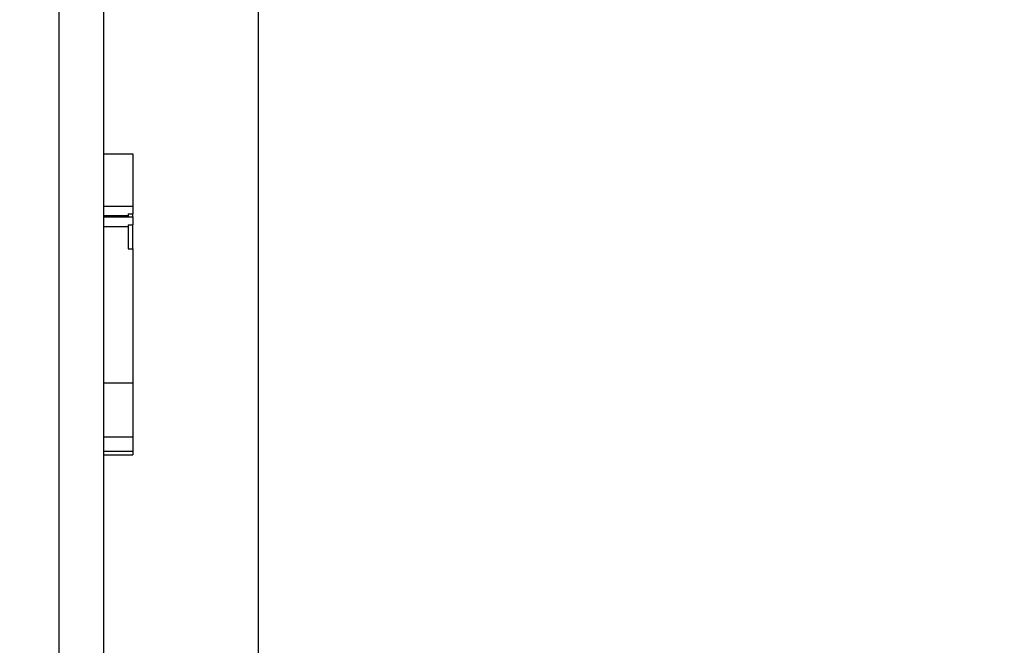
# Model space of a CAD drawing. Header units: millimetres. Extents: x 7 to 819, y 15 to 587.
# Tile 20 of 23: x 575 to 597, y 286 to 300. Entities that reach past the tile are written whole.
import ezdxf
from ezdxf.enums import TextEntityAlignment as Align

# ---------------------------------------------------------------- set-up
doc = ezdxf.new("R2010")
doc.units = ezdxf.units.MM
for name, color, linetype in [('Default', 7, 'Continuous'), ('LED_2835_CW', 7, 'Continuous'), ('LED_2835_WW', 7, 'Continuous'), ('PCB_RDLED_440MM_', 7, 'Continuous')]:
    doc.layers.add(name, color=color, linetype=linetype)
doc.styles.add('SEACAD_Arial', font='arial.ttf')
doc.dimstyles.new('ISO', dxfattribs={"dimtxt": 8.75, "dimasz": 8.75, "dimexe": 4.375, "dimexo": 0, "dimgap": 2.1875, "dimtad": 1, "dimtxsty": 'SEACAD_Arial', "dimblk1": '_SE_FILLED', "dimblk2": '_SE_FILLED', "dimsah": 1, "dimcen": 4.375, "dimadec": 0, "dimazin": 0, "dimtfac": 0.5, "dimtdec": 3, "dimtmove": 0, "dimatfit": 3, "dimfxl": 1, "dimarcsym": 0})

# ---------------------------------------------------------------- blocks, each defined once
blk = doc.blocks.new('SE1')
at = {"layer": 'LED_2835_CW', "color": 7, "linetype": 'Continuous'}
for p, q in [((576.798, 296.654), (577.448, 296.654)), ((577.448, 296.654), (577.448, 295.489)), ((576.798, 295.489), (577.448, 295.489)), ((577.448, 295.489), (577.448, 295.316)), ((576.798, 295.279), (577.348, 295.279)), ((577.348, 295.316), (577.448, 295.316)), ((577.348, 295.316), (577.348, 295.279)), ((577.348, 295.279), (577.348, 295.245)), ((577.448, 295.245), (577.448, 295.316))]:
    blk.add_line(p, q, dxfattribs=at)
at = {"layer": 'LED_2835_WW', "color": 7, "linetype": 'Continuous'}
for p, q in [((576.798, 295.245), (577.448, 295.245)), ((577.348, 295.073), (577.448, 295.073)), ((577.348, 295.073), (577.348, 295.035)), ((577.448, 295.245), (577.448, 295.073)), ((577.448, 294.537), (577.448, 295.073)), ((576.798, 295.035), (577.348, 295.035)), ((577.348, 295.035), (577.348, 294.537)), ((577.348, 294.537), (577.448, 294.537)), ((577.448, 294.537), (577.448, 291.545)), ((576.798, 291.545), (577.448, 291.545)), ((577.448, 291.545), (577.448, 290.339)), ((576.798, 290.339), (577.448, 290.339)), ((577.448, 290.339), (577.448, 290.019)), ((576.798, 290.019), (577.448, 290.019)), ((577.448, 290.019), (577.448, 289.937)), ((576.798, 289.937), (577.448, 289.937)), ((576.798, 289.936), (577.348, 289.936)), ((577.348, 289.937), (577.348, 289.936))]:
    blk.add_line(p, q, dxfattribs=at)
at = {"layer": 'PCB_RDLED_440MM_', "color": 7, "linetype": 'Continuous'}
for p, q in [((575.798, 359.863), (575.798, 257.805)), ((576.798, 359.863), (576.798, 257.805))]:
    blk.add_line(p, q, dxfattribs=at)
blk = doc.blocks.new('DMBLK11')
at = {"layer": 'Default', "linetype": 'Continuous'}
for points in [[(567.048, 53.152), (575.798, 54.61), (567.048, 56.068)], [(588.998, 53.152), (588.998, 56.068), (580.248, 54.61)]]:
    blk.add_hatch(color=7, dxfattribs=at).paths.add_polyline_path(points)
at = {"layer": 'Default', "color": 7, "linetype": 'Continuous'}
for p, q in [((580.248, 300.518), (580.248, 50.235)), ((575.798, 257.805), (575.798, 50.235)), ((618.864, 54.61), (558.298, 54.61))]:
    blk.add_line(p, q, dxfattribs=at)
at = {"layer": 'Default', "color": 7, "linetype": 'Continuous', "style": 'SEACAD_Arial'}
blk.add_text('4,5', height=8.75, dxfattribs=at).set_placement((592.557, 65.548), align=Align.TOP_LEFT)
blk = doc.blocks.new('_SE_FILLED')
at = {"color": 0}
blk.add_line((0, 0), (-1, 0), dxfattribs=at)
blk.add_solid([(0, 0), (-1, -0.1665), (-1, 0.1665), (0, 0)], dxfattribs=at)

msp = doc.modelspace()

# ---------------------------------------------------------------- block references
at = {"layer": 'Default'}
msp.add_blockref('SE1', (0, 0), dxfattribs=at)

# ---------------------------------------------------------------- dimensions: what is measured, and where the dimension line sits
at = {"layer": 'Default', "color": 7, "linetype": 'Continuous'}
dim = msp.add_linear_dim(base=(575.798, 54.61), p1=(580.248, 300.518), p2=(575.798, 257.805), text='\\A1;4,5 {}', dimstyle='ISO', dxfattribs=at)
dim.commit()
dim.dimension.update_dxf_attribs({"geometry": 'DMBLK11', "text_midpoint": (589.494, 54.61), "dimtype": 160})

doc.saveas('drawing.dxf')
